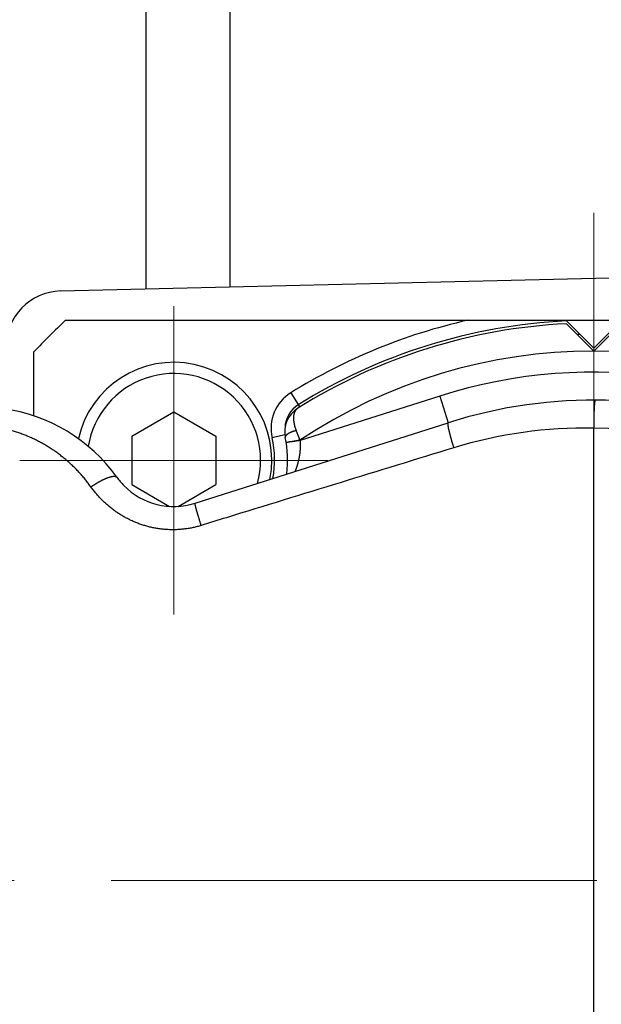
# Model space of a CAD drawing. Header units: millimetres. Extents: x 0 to 1300, y 0 to 891.
# Tile 26 of 124: x 563 to 584, y 281 to 316. Entities that reach past the tile are written whole.
import ezdxf

# ---------------------------------------------------------------- set-up
doc = ezdxf.new("R2010")
doc.units = ezdxf.units.MM
doc.header["$LTSCALE"] = 0.54643
doc.linetypes.add('CENTER', pattern=[50.8, 31.75, -6.35, 6.35, -6.35])
for name, color, linetype in [('NoLayerName_001', 7, 'Continuous'), ('NoLayerName_003', 7, 'Continuous'), ('NoLayerName_006', 7, 'Continuous')]:
    doc.layers.add(name, color=color, linetype=linetype)
doc.styles.get("Standard").update_dxf_attribs({"font": 'txt', "bigfont": 'extfont2'})
doc.dimstyles.get("Standard").update_dxf_attribs({"dimtxt": 2.5, "dimasz": 2.5, "dimexe": 1, "dimexo": 1, "dimtad": 1, "dimdec": 3, "dimzin": 0, "dimdsep": 46, "dimtxsty": 'Standard', "dimcen": 2.5, "dimadec": 3, "dimazin": 0, "dimtfac": 0.75, "dimtdec": 3, "dimtmove": 0, "dimatfit": 3, "dimfxl": 1, "dimarcsym": 0})

# ---------------------------------------------------------------- blocks, each defined once
blk = doc.blocks.new('DIM_0002')
at = {"color": 3, "linetype": 'Continuous', "lineweight": 13}
blk.add_arc((76.293, 79.293), 76.293, 0, 270, dxfattribs=at)
blk = doc.blocks.new('_OPEN30')
at = {"color": 0, "linetype": 'ByBlock', "lineweight": -2}
for p, q in [((-1, 0.267949), (0, 0)), ((0, 0), (-1, -0.267949)), ((0, 0), (-1, 0))]:
    blk.add_line(p, q, dxfattribs=at)
blk = doc.blocks.new('*D145')
at = {"layer": 'Defpoints', "color": 0}
for p in [(504.066, 284.922), (504.166, 284.922), (583.857, 257.465), (583.857, 257.365), (503.648, 238.613)]:
    blk.add_point(p, dxfattribs=at)
at = {"layer": 'NoLayerName_001', "color": 0, "linetype": 'Continuous', "lineweight": 13}
for p, q in [((501.066, 284.922), (488.239, 284.922)), ((583.857, 254.365), (583.857, 189.304))]:
    blk.add_line(p, q, dxfattribs=at)
blk.add_arc((583.857, 284.922), 92.618, 182.78409, 267.21591, dxfattribs=at)
at = {"layer": 'NoLayerName_001', "color": 0, "lineweight": 13, "xscale": 4.5, "yscale": 4.5, "zscale": 4.5}
for p, rotation in [((491.239, 284.922), 91.39204515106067), ((583.857, 192.304), 358.6079548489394)]:
    blk.add_blockref('_OPEN30', p, dxfattribs=dict(at, rotation=rotation))
at = {"layer": 'NoLayerName_001', "color": 0, "lineweight": 13, "insert": (524.293, 225.358), "char_height": 10.5, "attachment_point": 5, "rotation": 315}
blk.add_mtext('\\W0.8000;90%%d', dxfattribs=at)

msp = doc.modelspace()

# ---------------------------------------------------------------- linework, layer by layer
at = {"layer": 'NoLayerName_001', "color": 7, "linetype": 'Continuous', "lineweight": 25}
for p, q in [((570.8569, 369.1881), (570.8569, 306.1125)), ((567.8569, 329.0831), (567.8569, 306.041)), ((564.8093, 305.9685), (602.8093, 306.8732)), ((567.3569, 300.788), (568.8569, 301.654)), ((568.8569, 301.654), (570.3569, 300.788)), ((567.3569, 300.788), (567.3569, 299.056)), ((570.3569, 300.788), (570.3569, 299.056)), ((567.3569, 299.056), (568.707, 298.2765)), ((569.0068, 298.2765), (570.3569, 299.056))]:
    msp.add_line(p, q, dxfattribs=at)
at = {"layer": 'NoLayerName_001', "color": 4, "linetype": 'CENTER', "lineweight": 13}
for p, q in [((583.8569, 308.7635), (583.8569, 257.3646)), ((639.4822, 284.922), (504.0658, 284.922))]:
    msp.add_line(p, q, dxfattribs=at)
at = {"layer": 'NoLayerName_001', "color": 110, "linetype": 'CENTER', "lineweight": 13}
for p, q in [((568.8569, 294.422), (568.8569, 305.422)), ((563.3569, 299.922), (574.3569, 299.922))]:
    msp.add_line(p, q, dxfattribs=at)
at = {"layer": 'NoLayerName_001', "color": 7, "linetype": 'Continuous', "lineweight": 25}
for centre, radius, start, end in [((564.8569, 303.969), 2, 91.36393, 180), ((568.8569, 299.922), 3.5, 348.76704, 167.19743), ((568.8569, 299.922), 3.1, 344.60366, 170.69438)]:
    msp.add_arc(centre, radius, start, end, dxfattribs=at)
at = {"layer": 'NoLayerName_003', "color": 30, "linetype": 'Continuous', "lineweight": 25}
msp.add_line((583.8569, 268.772), (583.8569, 301.072), dxfattribs=at)
for centre, radius, start, end in [((583.8569, 284.922), 17.15, 32.33094, 107.63848), ((561.9469, 295.822), 6, 35.61621, 82.21634), ((583.5596, 284.9978), 16.0766, 88.94034, 106.98953), ((583.8569, 284.922), 16.15, 32.33094, 90), ((568.8569, 300.772), 2.5, 215.61621, 224.37983), ((568.8569, 300.772), 2.5, 224.37983, 287.63848)]:
    msp.add_arc(centre, radius, start, end, dxfattribs=at)
for points, knots in [([(583.9086, 302.0719), (583.9059, 302.0671), (583.899, 302.0581), (583.8969, 302.0412), (583.8936, 302.025), (583.8914, 302.0083), (583.8893, 301.9917), (583.8875, 301.9752), (583.8858, 301.9585), (583.8842, 301.9418), (583.8828, 301.9251), (583.8815, 301.9084), (583.8802, 301.8917), (583.879, 301.875), (583.8779, 301.8583), (583.8768, 301.8416), (583.8758, 301.8249), (583.8749, 301.8082), (583.8739, 301.7915), (583.8731, 301.7748), (583.8722, 301.7581), (583.8714, 301.7413), (583.8707, 301.7246), (583.8697, 301.7023), (583.8685, 301.6744), (583.8673, 301.641), (583.8661, 301.6075), (583.865, 301.5741), (583.864, 301.5406), (583.8631, 301.5071), (583.8621, 301.4681), (583.8611, 301.4235), (583.8602, 301.3788), (583.8594, 301.3398), (583.8589, 301.3063), (583.8584, 301.2728), (583.8579, 301.2394), (583.8576, 301.2059), (583.8573, 301.1724), (583.8571, 301.1501), (583.8571, 301.1389)], [0, 0, 0, 0, 0.01664224, 0.03295267, 0.0499136, 0.06667326, 0.08332871, 0.10001776, 0.11674478, 0.13349863, 0.15026768, 0.16703989, 0.18380377, 0.2005565, 0.21730025, 0.23403721, 0.2507695, 0.26749921, 0.28422836, 0.30095895, 0.31769216, 0.33442777, 0.35116539, 0.36790464, 0.40138641, 0.43486977, 0.4683515, 0.50183064, 0.53530795, 0.56878422, 0.60226015, 0.65247474, 0.70269057, 0.73616824, 0.76964612, 0.80312408, 0.83660201, 0.87007981, 0.90355746, 0.93703495, 0.93703495, 0.93703495, 0.93703495]), ([(565.8948, 298.9725), (565.8629, 299.0158), (565.7999, 299.1031), (565.6997, 299.2297), (565.5961, 299.3537), (565.4887, 299.4746), (565.3776, 299.5921), (565.2631, 299.7063), (565.1451, 299.817), (565.0238, 299.924), (564.8994, 300.0272), (564.7719, 300.1266), (564.6414, 300.2221), (564.5082, 300.3136), (564.3722, 300.4009), (564.2336, 300.4841), (564.0926, 300.563), (563.9492, 300.6375), (563.8036, 300.7076), (563.6559, 300.7732), (563.5062, 300.8342), (563.3546, 300.8905), (563.2014, 300.9421), (563.0466, 300.9889), (562.8903, 301.0307), (562.7327, 301.0677), (562.5741, 301.0996), (562.4145, 301.1264), (562.2543, 301.1482), (562.0935, 301.1647), (561.9324, 301.1767), (561.8248, 301.1795), (561.7711, 301.1816)], [0, 0, 0, 0, 0.1613451, 0.3228223, 0.4844054, 0.6460675, 0.8077812, 0.9695195, 1.131256, 1.2929664, 1.4546419, 1.6162875, 1.7779079, 1.9395082, 2.1010935, 2.2626697, 2.4242438, 2.5858228, 2.74741, 2.9090084, 3.0706226, 3.2322587, 3.393925, 3.5556326, 3.7173937, 3.8791957, 4.0410038, 4.202783, 4.3644996, 4.5261221, 4.6876217, 4.848973, 4.848973, 4.848973, 4.848973]), ([(578.6524, 301.2051), (578.652, 301.2117), (578.6515, 301.2256), (578.6492, 301.2472), (578.6575, 301.2596), (578.6603, 301.2657)], [0, 0, 0, 0, 0.019790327, 0.042224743, 0.062479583, 0.062479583, 0.062479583, 0.062479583]), ([(578.862, 300.3728), (578.858, 300.3859), (578.8499, 300.412), (578.838, 300.4511), (578.8281, 300.4838), (578.8203, 300.51), (578.8145, 300.5296), (578.8087, 300.5493), (578.803, 300.5689), (578.7972, 300.5886), (578.7916, 300.6083), (578.7859, 300.6279), (578.7803, 300.6476), (578.7748, 300.6673), (578.7693, 300.6871), (578.7638, 300.7068), (578.7583, 300.7265), (578.753, 300.7463), (578.7476, 300.766), (578.7423, 300.7858), (578.7371, 300.8056), (578.7319, 300.8254), (578.7267, 300.8452), (578.7217, 300.8651), (578.7166, 300.885), (578.7117, 300.9049), (578.7068, 300.9248), (578.702, 300.9447), (578.6973, 300.9646), (578.6927, 300.9845), (578.6881, 301.0044), (578.6837, 301.0243), (578.6794, 301.0442), (578.6752, 301.0642), (578.6711, 301.0843), (578.6673, 301.1047), (578.6636, 301.1251), (578.6602, 301.1456), (578.6571, 301.1659), (578.6544, 301.1857), (578.6531, 301.1987), (578.6524, 301.2051)], [0, 0, 0, 0, 0.04095616, 0.08191622, 0.12287824, 0.14335941, 0.16384036, 0.18432088, 0.20480073, 0.2252797, 0.24575758, 0.26623415, 0.2867092, 0.30718253, 0.32765395, 0.34812324, 0.36859034, 0.38905632, 0.40952307, 0.4299925, 0.45046653, 0.47094712, 0.49143624, 0.51193588, 0.5324464, 0.55296046, 0.57346853, 0.59396117, 0.61442893, 0.63486244, 0.6552525, 0.67560763, 0.69597119, 0.71639104, 0.73691562, 0.75759398, 0.77845157, 0.79931004, 0.81988995, 0.83991336, 0.85922036, 0.85922036, 0.85922036, 0.85922036]), ([(583.8571, 301.1389), (583.857, 301.1278), (583.8569, 301.1055), (583.8569, 301.0831), (583.8569, 301.072)], [0, 0, 0, 0, 0.033477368, 0.066954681, 0.066954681, 0.066954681, 0.066954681]), ([(578.862, 300.3728), (576.1529, 299.5401), (573.1417, 298.618), (570.1327, 297.6888), (569.8318, 297.596)], [0, 0, 0, 0, 8.5028407, 9.4476008, 9.4476008, 9.4476008, 9.4476008]), ([(565.8948, 298.9725), (565.9029, 298.9781), (565.919, 298.9893), (565.9433, 299.0058), (565.9677, 299.0222), (565.9922, 299.0383), (566.0169, 299.0543), (566.0417, 299.0701), (566.0667, 299.0856), (566.0917, 299.101), (566.1169, 299.1161), (566.1423, 299.1311), (566.1677, 299.1458), (566.1933, 299.1602), (566.219, 299.1745), (566.2448, 299.1885), (566.2708, 299.2022), (566.2969, 299.2157), (566.3231, 299.2288), (566.3496, 299.2416), (566.3763, 299.2539), (566.4031, 299.2659), (566.4302, 299.2774), (566.4575, 299.2885), (566.4851, 299.299), (566.5129, 299.309), (566.5409, 299.3184), (566.569, 299.3272), (566.5971, 299.335), (566.6253, 299.3421), (566.6537, 299.3481), (566.6831, 299.3523), (566.7136, 299.3542), (566.7451, 299.3535), (566.7756, 299.3482), (566.8047, 299.3379), (566.8175, 299.3226), (566.8246, 299.3161)], [0, 0, 0, 0, 0.0293833, 0.0587725, 0.0881664, 0.1175635, 0.1469628, 0.176363, 0.205763, 0.2351618, 0.2645585, 0.2939519, 0.3233414, 0.352726, 0.3821051, 0.4114786, 0.4408477, 0.4702147, 0.4995831, 0.5289573, 0.5583434, 0.5877485, 0.6171815, 0.6466526, 0.676174, 0.705752, 0.7353199, 0.7647708, 0.7940021, 0.8229278, 0.8517718, 0.8811405, 0.9117574, 0.9436693, 0.9751054, 1.0048376, 1.0335365, 1.0335365, 1.0335365, 1.0335365]), ([(569.8318, 297.596), (569.7843, 297.5824), (569.6897, 297.5539), (569.5453, 297.5202), (569.3995, 297.4919), (569.2524, 297.4701), (569.1045, 297.4546), (568.9559, 297.4454), (568.8072, 297.4426), (568.6585, 297.4463), (568.5101, 297.4564), (568.3624, 297.4728), (568.2156, 297.4954), (568.0699, 297.5243), (567.9256, 297.5592), (567.7828, 297.6001), (567.6419, 297.647), (567.5031, 297.6997), (567.3667, 297.7581), (567.2327, 297.8221), (567.1015, 297.8916), (566.9732, 297.9663), (566.848, 298.0463), (566.7261, 298.1313), (566.6078, 298.2213), (566.4933, 298.316), (566.3826, 298.4152), (566.2761, 298.5188), (566.1737, 298.6264), (566.076, 298.7381), (565.9822, 298.8529), (565.9243, 298.933), (565.8948, 298.9725)], [0, 0, 0, 0, 0.1480235, 0.2963009, 0.4447848, 0.5934224, 0.7421582, 0.8909357, 1.0396997, 1.1883992, 1.3370192, 1.4855812, 1.6341021, 1.7825927, 1.9310595, 2.0795054, 2.2279313, 2.3763401, 2.5247463, 2.6731644, 2.8216044, 2.9700727, 3.1185737, 3.2671105, 3.4156863, 3.5642927, 3.7129005, 3.8614734, 4.0099705, 4.1583483, 4.3065616, 4.4545655, 4.4545655, 4.4545655, 4.4545655]), ([(569.8318, 297.596), (569.8263, 297.6135), (569.8154, 297.6484), (569.7993, 297.701), (569.7832, 297.7535), (569.7686, 297.8017), (569.7554, 297.8456), (569.7436, 297.8851), (569.7319, 297.9246), (569.7216, 297.9597), (569.7126, 297.9905), (569.7049, 298.0169), (569.6973, 298.0433), (569.6898, 298.0697), (569.6823, 298.0962), (569.6749, 298.1226), (569.6675, 298.1491), (569.6615, 298.1712), (569.6567, 298.1889), (569.6531, 298.2021), (569.6496, 298.2154), (569.6461, 298.2287), (569.6426, 298.242), (569.6392, 298.2553), (569.6358, 298.2687), (569.6325, 298.282), (569.6292, 298.2954), (569.6261, 298.3088), (569.623, 298.3221), (569.6201, 298.3355), (569.6173, 298.349), (569.6151, 298.3624), (569.6122, 298.376), (569.614, 298.385), (569.6144, 298.3896)], [0, 0, 0, 0, 0.05495586, 0.10991176, 0.1648682, 0.21982534, 0.26104291, 0.30225946, 0.34347438, 0.38468868, 0.41216593, 0.43964506, 0.46712698, 0.49461175, 0.52209606, 0.54957578, 0.57704686, 0.60450594, 0.61823315, 0.63196211, 0.64569542, 0.65943571, 0.67318563, 0.68694786, 0.70072329, 0.71450108, 0.72826583, 0.74200238, 0.75569592, 0.7693376, 0.78305408, 0.79704404, 0.81041557, 0.82411433, 0.82411433, 0.82411433, 0.82411433])]:
    msp.add_open_spline(points, degree=3, knots=knots, dxfattribs=at)
at = {"layer": 'NoLayerName_006', "color": 30, "linetype": 'Continuous', "lineweight": 25}
for p, q in [((564.9823, 304.922), (602.7315, 304.922)), ((582.8569, 304.922), (583.8569, 303.922)), ((583.8569, 303.822), (582.8808, 304.798)), ((584.8569, 304.922), (583.8569, 303.922)), ((584.8329, 304.798), (583.8569, 303.822)), ((563.8569, 301.5069), (563.8569, 303.7966)), ((573.0366, 302.3338), (573.3546, 301.8222)), ((578.3573, 302.2187), (573.3646, 300.6313)), ((578.3573, 302.2187), (578.6603, 301.2657)), ((569.6144, 298.3895), (578.6603, 301.2657)), ((572.8241, 300.8299), (572.3662, 300.7251)), ((573.0122, 300.5851), (572.87, 300.5579)), ((573.3631, 300.6411), (573.0122, 300.5851))]:
    msp.add_line(p, q, dxfattribs=at)
for centre, radius, start, end in [((583.8569, 284.922), 27.5, 133.34176, 136.65824), ((583.8569, 284.922), 20.5, 102.68038, 121.85813), ((583.8569, 284.922), 19.9, 92.81135, 122.08492), ((583.8569, 284.922), 20, 92.79761, 121.85813), ((583.8569, 284.922), 19.5, 91.45091, 91.7299), ((583.8569, 284.922), 18.9, 56.48114, 123.72643), ((583.8569, 284.922), 18.15, 54.88859, 107.63848), ((573.8284, 301.0598), 1.5, 121.85813, 192.891), ((573.8177, 300.9352), 1, 122.08492, 191.54397), ((573.8284, 301.0598), 1, 121.85813, 178.68589), ((556.8221, 294.3584), 17.6939, 20.79811, 21.99869), ((568.8569, 299.922), 3.6, 349.64723, 12.891), ((568.8569, 299.922), 4.0632, 353.25105, 11.54397), ((568.8569, 299.922), 4.5632, 8.94195, 9.06676)]:
    msp.add_arc(centre, radius, start, end, dxfattribs=at)
for points, knots in [([(573.2865, 301.7825), (573.2788, 301.777), (573.2628, 301.7665), (573.2415, 301.7472), (573.2219, 301.726), (573.2043, 301.703), (573.1888, 301.6786), (573.1754, 301.6531), (573.1641, 301.6267), (573.1548, 301.5996), (573.1473, 301.5719), (573.1414, 301.5438), (573.1371, 301.5155), (573.134, 301.4869), (573.1321, 301.4584), (573.1314, 301.4298), (573.1317, 301.4012), (573.133, 301.3727), (573.1352, 301.3442), (573.1383, 301.3159), (573.1423, 301.2876), (573.147, 301.2594), (573.1524, 301.2313), (573.1584, 301.2034), (573.1651, 301.1757), (573.1724, 301.1481), (573.1803, 301.1207), (573.1888, 301.0934), (573.1978, 301.0664), (573.2073, 301.0395), (573.2173, 301.0127), (573.2243, 300.9951), (573.2278, 300.9863)], [0, 0, 0, 0, 0.02852447, 0.05720515, 0.08604299, 0.11497776, 0.14390264, 0.17268868, 0.20134432, 0.22996346, 0.25860173, 0.28727742, 0.3159761, 0.34465516, 0.37327313, 0.40184695, 0.43039938, 0.4589464, 0.48749757, 0.51605652, 0.54462135, 0.57318509, 0.6017388, 0.63028388, 0.65882432, 0.68736248, 0.71589918, 0.74443374, 0.77296409, 0.8014868, 0.82999719, 0.8584894, 0.8584894, 0.8584894, 0.8584894]), ([(573.2278, 300.9863), (573.2233, 300.9851), (573.2143, 300.9828), (573.2008, 300.9792), (573.1874, 300.9754), (573.174, 300.9715), (573.1606, 300.9675), (573.1473, 300.9633), (573.134, 300.959), (573.1208, 300.9545), (573.1076, 300.9499), (573.0945, 300.9452), (573.0814, 300.9403), (573.0684, 300.9352), (573.0555, 300.93), (573.0426, 300.9246), (573.0297, 300.919), (573.017, 300.9132), (573.0044, 300.9072), (572.9919, 300.901), (572.9795, 300.8945), (572.9673, 300.8878), (572.9552, 300.8808), (572.9433, 300.8735), (572.9315, 300.8659), (572.92, 300.858), (572.9087, 300.8498), (572.8977, 300.8412), (572.8871, 300.8323), (572.8769, 300.8229), (572.8672, 300.8128), (572.8583, 300.8017), (572.8502, 300.7897), (572.8435, 300.7767), (572.8388, 300.7631), (572.8361, 300.749), (572.8376, 300.7397), (572.8379, 300.7351)], [0, 0, 0, 0, 0.01394916, 0.02790011, 0.04185262, 0.05580654, 0.06976179, 0.08371837, 0.09767637, 0.11163597, 0.12559742, 0.13956107, 0.15352737, 0.16749684, 0.18146981, 0.1954444, 0.20941814, 0.22338938, 0.23735734, 0.25132221, 0.26528522, 0.27924875, 0.29321634, 0.30719286, 0.32118407, 0.33518163, 0.34916024, 0.36309722, 0.3769746, 0.39081379, 0.40472684, 0.41888189, 0.43342899, 0.44810004, 0.4625486, 0.47662294, 0.49048091, 0.49048091, 0.49048091, 0.49048091]), ([(573.0122, 300.5851), (573.0106, 300.5846), (573.0075, 300.5838), (573.0028, 300.5825), (572.9982, 300.5812), (572.9935, 300.5799), (572.9889, 300.5787), (572.9842, 300.5774), (572.9796, 300.5762), (572.9749, 300.5749), (572.9702, 300.5737), (572.9654, 300.5725), (572.9607, 300.5713), (572.9559, 300.5701), (572.951, 300.5689), (572.9461, 300.5677), (572.9413, 300.5665), (572.9364, 300.5654), (572.9315, 300.5643), (572.9267, 300.5632), (572.922, 300.5622), (572.9173, 300.5612), (572.9128, 300.5603), (572.9084, 300.5595), (572.9041, 300.5587), (572.8997, 300.558), (572.8952, 300.5574), (572.8904, 300.5568), (572.885, 300.5561), (572.8794, 300.5557), (572.8735, 300.5541), (572.8711, 300.5571), (572.87, 300.5579)], [0, 0, 0, 0, 0.00485044, 0.00968433, 0.01450681, 0.01932303, 0.02413814, 0.0289573, 0.03378566, 0.03862839, 0.04349064, 0.04837757, 0.05329435, 0.05824615, 0.06323793, 0.06826404, 0.07330266, 0.07833066, 0.08332499, 0.08826263, 0.09312067, 0.09787628, 0.10250676, 0.1069896, 0.11132598, 0.11564661, 0.12012659, 0.12494096, 0.13026448, 0.13627086, 0.14231503, 0.14646538, 0.14646538, 0.14646538, 0.14646538]), ([(573.3646, 300.6313), (573.3553, 300.6298), (573.3318, 300.6261), (573.3037, 300.6219), (573.2803, 300.6182), (573.2662, 300.6159), (573.2382, 300.6113), (573.2101, 300.6065), (573.182, 300.6019), (573.168, 300.5997), (573.1539, 300.5976), (573.1398, 300.5956), (573.1257, 300.5937), (573.1115, 300.5919), (573.0974, 300.5904), (573.0832, 300.5889), (573.069, 300.5877), (573.0548, 300.5867), (573.0406, 300.5859), (573.0264, 300.5853), (573.0169, 300.5852), (573.0122, 300.5851)], [0, 0, 0, 0, 0.02845454, 0.0711363, 0.08536148, 0.09958491, 0.11380672, 0.170704, 0.18493761, 0.19917796, 0.21342451, 0.22767438, 0.24192488, 0.25617378, 0.27041935, 0.28466042, 0.29889644, 0.31312754, 0.32735462, 0.34157937, 0.35580437, 0.35580437, 0.35580437, 0.35580437]), ([(573.3646, 300.6313), (573.365, 300.6262), (573.3659, 300.6162), (573.3669, 300.6012), (573.3679, 300.5861), (573.3688, 300.5711), (573.3695, 300.556), (573.3702, 300.5409), (573.3707, 300.5258), (573.3712, 300.5108), (573.3715, 300.4957), (573.3717, 300.4806), (573.3719, 300.4655), (573.3719, 300.4504), (573.3718, 300.4353), (573.3716, 300.4202), (573.3714, 300.4051), (573.371, 300.3901), (573.3705, 300.375), (573.3699, 300.3599), (573.3692, 300.3448), (573.3684, 300.3298), (573.3675, 300.3147), (573.3665, 300.2997), (573.3654, 300.2846), (573.3642, 300.2696), (573.3629, 300.2545), (573.3615, 300.2395), (573.3601, 300.2245), (573.3585, 300.2095), (573.3568, 300.1945), (573.355, 300.1795), (573.3531, 300.1646), (573.3512, 300.1496), (573.3491, 300.1347), (573.347, 300.1197), (573.3447, 300.1048), (573.3424, 300.0899), (573.3399, 300.075), (573.3374, 300.0601), (573.3356, 300.0502), (573.3348, 300.0453)], [0, 0, 0, 0, 0.0150826, 0.0301665, 0.04525158, 0.06033773, 0.07542483, 0.09051274, 0.10560133, 0.12069046, 0.13577997, 0.1508697, 0.16595948, 0.18104915, 0.19613853, 0.21122743, 0.22631577, 0.24140363, 0.25649108, 0.2715782, 0.28666505, 0.30175168, 0.31683814, 0.33192446, 0.34701069, 0.36209682, 0.37718289, 0.39226889, 0.40735483, 0.4224407, 0.43752653, 0.45261235, 0.46769818, 0.48278401, 0.49786986, 0.5129557, 0.52804152, 0.5431273, 0.558213, 0.57329857, 0.58838398, 0.58838398, 0.58838398, 0.58838398]), ([(573.3348, 300.0453), (573.3339, 300.0403), (573.3321, 300.0304), (573.3293, 300.0156), (573.3264, 300.0008), (573.3234, 299.986), (573.3203, 299.9713), (573.3172, 299.9565), (573.3139, 299.9418), (573.3106, 299.9271), (573.3072, 299.9124), (573.3037, 299.8977), (573.3001, 299.8831), (573.2964, 299.8684), (573.2926, 299.8538), (573.2888, 299.8392), (573.2849, 299.8247), (573.2809, 299.8101), (573.2768, 299.7956), (573.2726, 299.7811), (573.2683, 299.7666), (573.264, 299.7522), (573.2596, 299.7378), (573.2551, 299.7234), (573.2505, 299.709), (573.2459, 299.6947), (573.2411, 299.6803), (573.2363, 299.666), (573.2315, 299.6518), (573.2265, 299.6375), (573.2215, 299.6233), (573.2163, 299.6091), (573.2111, 299.595), (573.2059, 299.5808), (573.2006, 299.5667), (573.1952, 299.5526), (573.1898, 299.5385), (573.186, 299.5292), (573.1842, 299.5245)], [0, 0, 0, 0, 0.01508519, 0.03017018, 0.04525504, 0.0603398, 0.07542449, 0.09050916, 0.10559382, 0.12067847, 0.13576313, 0.1508478, 0.16593244, 0.18101706, 0.19610162, 0.2111861, 0.22627046, 0.24135468, 0.2564387, 0.27152247, 0.28660593, 0.30168902, 0.31677166, 0.33185381, 0.34693572, 0.36201778, 0.37710034, 0.39218369, 0.40726722, 0.42234961, 0.43742959, 0.45250712, 0.4675872, 0.48267591, 0.49777172, 0.51284597, 0.52792616, 0.54300384, 0.54300384, 0.54300384, 0.54300384])]:
    msp.add_open_spline(points, degree=3, knots=knots, dxfattribs=at)

# ---------------------------------------------------------------- block references
at = {"layer": 'NoLayerName_001', "color": 3, "linetype": 'Continuous', "lineweight": 13}
msp.add_blockref('DIM_0002', (507.5635, 205.6287), dxfattribs=at)

# ---------------------------------------------------------------- dimensions: what is measured, and where the dimension line sits
dim = msp.add_angular_dim_2l(base=(503.6475, 238.6131), line1=((583.8569, 257.3646), (583.8569, 257.4646)), line2=((504.0658, 284.922), (504.1658, 284.922)), text='\\W0.8000;<>', dimstyle='Standard', override={"dimtxt": 10.5, "dimasz": 4.5, "dimexe": 3, "dimexo": 3, "dimgap": 3, "dimblk": 'OPEN30', "dimclrd": 0, "dimclre": 0, "dimclrt": 0, "dimazin": 2, "dimtp": 0, "dimtm": 0, "dimlwd": 13, "dimlwe": 13}, dxfattribs=at)
dim.commit()
dim.dimension.update_dxf_attribs({"geometry": '*D145', "text_midpoint": (518.3662, 219.4313), "dimtype": 162})

doc.saveas('drawing.dxf')
